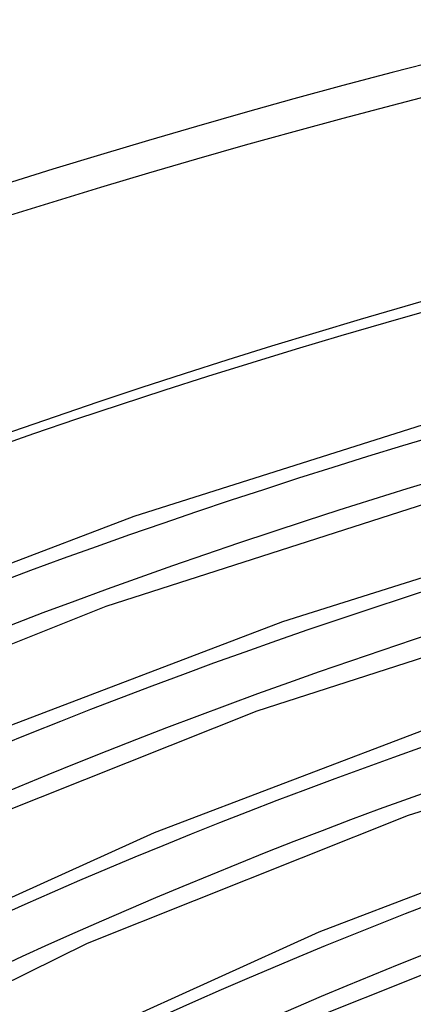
# Model space of a CAD drawing. Header units: millimetres. Extents: x -1077 to 1077, y -1167 to 1197.
# Tile 24 of 81: x -389 to -337, y 1001 to 1131. Entities that reach past the tile are written whole.
import ezdxf

# ---------------------------------------------------------------- set-up
doc = ezdxf.new("R2010")
doc.units = ezdxf.units.MM
doc.layers.add('HIDDEN', color=7, linetype='Continuous')
doc.layers.add('THICK', color=7, linetype='Continuous')

msp = doc.modelspace()

# ---------------------------------------------------------------- linework, layer by layer
at = {"layer": 'HIDDEN'}
for centre, major_axis, start_param, end_param in [((0, 795.88), (-732, 0), -3.141592, -0.523599), ((0, 795.88), (-682, 0), -3.141592, -0.523599), ((0, 795.87), (652.89, 0), 2.091581, 2.617994), ((0, 795.87), (618.79, 0), 2.092004, 2.617994), ((0, 795.87), (584.69, 0), 2.092475, 2.617994), ((0, 795.87), (550.59, 0), 2.093004, 2.617994), ((0, 795.87), (516.49, 0), 2.093604, 2.617994), ((0, 795.87), (482.39, 0), 2.094288, 2.617994)]:
    msp.add_ellipse(centre, major_axis=major_axis, ratio=0.5, start_param=start_param, end_param=end_param, dxfattribs=at)
at = {"layer": 'THICK'}
for p, q in [((-321.83, 1082.22), (-374.26, 1065.6)), ((-319.34, 1072.55), (-377.97, 1053.68)), ((-305.09, 1067.36), (-354.65, 1051.65)), ((-374.26, 1065.6), (-415.06, 1050.02)), ((-302.6, 1057.7), (-358, 1039.86)), ((-377.97, 1053.68), (-425.38, 1034.74)), ((-354.65, 1051.65), (-393.32, 1036.88)), ((-285.86, 1042.84), (-338.02, 1026.04)), ((-358, 1039.86), (-402.91, 1021.92)), ((-335.04, 1037.7), (-371.59, 1023.75)), ((-338.02, 1026.04), (-380.43, 1009.1)), ((-371.59, 1023.75), (-410.78, 1005.97)), ((-315.43, 1023.75), (-349.85, 1010.61)), ((-318.05, 1012.22), (-357.95, 996.28)), ((-349.85, 1010.61), (-386.75, 993.87)), ((-380.43, 1009.1), (-426.24, 986.52))]:
    msp.add_line(p, q, dxfattribs=at)
for centre, major_axis, start_param, end_param in [((0, 800.21), (732, 0), 0, 2.617994), ((0, 800.21), (-677, 0), -3.141592, -0.523599), ((0, 795.87), (-642.91, 0), -1.049892, -0.523599), ((0, 795.87), (-608.81, 0), -1.049457, -0.523599), ((0, 795.87), (-574.71, 0), -1.048969, -0.523599), ((0, 795.87), (-540.61, 0), -1.048421, -0.523599), ((0, 795.87), (-506.51, 0), -1.047798, -0.523599)]:
    msp.add_ellipse(centre, major_axis=major_axis, ratio=0.5, start_param=start_param, end_param=end_param, dxfattribs=at)

doc.saveas('drawing.dxf')
